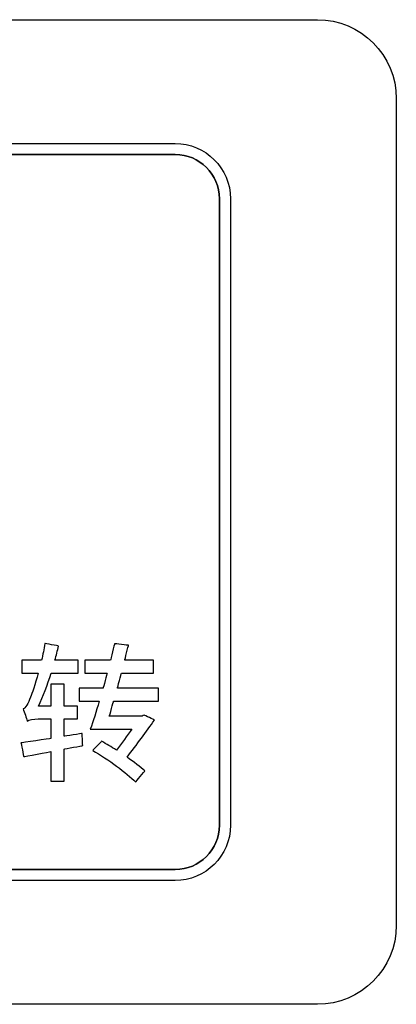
# Model space of a CAD drawing. Header units: millimetres. Extents: x 7205 to 9529, y -660 to 140.
# Tile 63 of 193: x 7605.62 to 7612.77, y -452.51 to -433.81. Entities that reach past the tile are written whole.
import ezdxf

# ---------------------------------------------------------------- set-up
doc = ezdxf.new("R2010")
doc.units = ezdxf.units.MM
doc.header["$LTSCALE"] = 3

msp = doc.modelspace()

# ---------------------------------------------------------------- linework, layer by layer
at = {"linetype": 'Continuous', "lineweight": 30}
for points in [[(7593.971, -433.807), (7593.971, -433.807), (7611.271, -433.807), (7611.271, -433.807)], [(7593.971, -433.807), (7593.971, -433.807), (7611.271, -433.807), (7611.271, -433.807)], [(7596.671, -436.157), (7596.671, -436.157), (7608.571, -436.157), (7608.571, -436.157)], [(7609.411, -449.107), (7609.411, -449.107), (7609.411, -437.207), (7609.411, -437.207)], [(7606.747, -446.502), (7606.747, -446.502), (7606.747, -446.75), (7606.747, -446.75)], [(7605.76, -447.129), (7605.785, -447.103), (7605.878, -447.086), (7605.971, -447.086)]]:
    msp.add_open_spline(points, degree=3, dxfattribs=at)
for points, knots in [([(7611.271, -433.807), (7611.271, -433.807), (7612.096, -433.807), (7612.771, -434.482), (7612.771, -435.307)], [0.1111111, 0.1111111, 0.1111111, 0.1111111, 0.1111111, 0.2222222, 0.2222222, 0.2222222, 0.2222222]), ([(7611.271, -433.807), (7611.271, -433.807), (7612.096, -433.807), (7612.771, -434.482), (7612.771, -435.307)], [0.1111111, 0.1111111, 0.1111111, 0.1111111, 0.1111111, 0.2222222, 0.2222222, 0.2222222, 0.2222222]), ([(7612.771, -435.307), (7612.771, -435.307), (7612.771, -435.307), (7612.771, -451.007), (7612.771, -451.007)], [0.2222222, 0.2222222, 0.2222222, 0.2222222, 0.2222222, 0.3333333, 0.3333333, 0.3333333, 0.3333333]), ([(7612.771, -435.307), (7612.771, -435.307), (7612.771, -435.307), (7612.771, -451.007), (7612.771, -451.007)], [0.2222222, 0.2222222, 0.2222222, 0.2222222, 0.2222222, 0.3333333, 0.3333333, 0.3333333, 0.3333333]), ([(7608.571, -436.157), (7608.571, -436.157), (7609.148, -436.157), (7609.621, -436.63), (7609.621, -437.207)], [0.1111111, 0.1111111, 0.1111111, 0.1111111, 0.1111111, 0.2222222, 0.2222222, 0.2222222, 0.2222222]), ([(7608.571, -436.367), (7608.571, -436.367), (7608.571, -436.367), (7600.514, -436.367), (7600.514, -436.367)], [0.18181818, 0.18181818, 0.18181818, 0.18181818, 0.18181819, 0.27272727, 0.27272727, 0.27272727, 0.27272727]), ([(7600.514, -436.367), (7600.514, -436.367), (7600.514, -436.367), (7608.571, -436.367), (7608.571, -436.367)], [0.09090909, 0.09090909, 0.09090909, 0.09090909, 0.0909091, 0.18181818, 0.18181818, 0.18181818, 0.18181818]), ([(7609.411, -437.207), (7609.411, -437.207), (7609.411, -436.745), (7609.033, -436.367), (7608.571, -436.367)], [0.09090909, 0.09090909, 0.09090909, 0.09090909, 0.0909091, 0.18181818, 0.18181818, 0.18181818, 0.18181818]), ([(7608.571, -436.367), (7608.571, -436.367), (7609.033, -436.367), (7609.411, -436.745), (7609.411, -437.207)], [0.18181818, 0.18181818, 0.18181818, 0.18181818, 0.18181819, 0.27272727, 0.27272727, 0.27272727, 0.27272727]), ([(7609.411, -437.207), (7609.411, -437.207), (7609.411, -437.207), (7609.411, -449.107), (7609.411, -449.107)], [0.27272727, 0.27272727, 0.27272727, 0.27272727, 0.27272728, 0.36363636, 0.36363636, 0.36363636, 0.36363636]), ([(7609.621, -437.207), (7609.621, -437.207), (7609.621, -437.207), (7609.621, -449.107), (7609.621, -449.107)], [0.2222222, 0.2222222, 0.2222222, 0.2222222, 0.2222222, 0.3333333, 0.3333333, 0.3333333, 0.3333333]), ([(7606.093, -445.655), (7606.093, -445.655), (7606.079, -445.76), (7606.059, -445.867), (7606.033, -445.971)], [0.76470588, 0.76470588, 0.76470588, 0.76470588, 0.76470589, 0.79411765, 0.79411765, 0.79411765, 0.79411765]), ([(7606.355, -445.703), (7606.355, -445.703), (7606.355, -445.703), (7606.093, -445.655), (7606.093, -445.655)], [0.73529412, 0.73529412, 0.73529412, 0.73529412, 0.73529413, 0.76470588, 0.76470588, 0.76470588, 0.76470588]), ([(7606.287, -445.971), (7606.287, -445.971), (7606.313, -445.881), (7606.335, -445.791), (7606.355, -445.703)], [0.70588235, 0.70588235, 0.70588235, 0.70588235, 0.70588236, 0.73529412, 0.73529412, 0.73529412, 0.73529412]), ([(7607.419, -445.658), (7607.419, -445.658), (7607.419, -445.658), (7607.343, -445.971), (7607.343, -445.971)], [0.77419355, 0.77419355, 0.77419355, 0.77419355, 0.77419356, 0.80645161, 0.80645161, 0.80645161, 0.80645161]), ([(7607.684, -445.689), (7607.684, -445.689), (7607.684, -445.689), (7607.419, -445.658), (7607.419, -445.658)], [0.74193548, 0.74193548, 0.74193548, 0.74193548, 0.74193549, 0.77419355, 0.77419355, 0.77419355, 0.77419355]), ([(7607.614, -445.971), (7607.614, -445.971), (7607.614, -445.971), (7607.684, -445.689), (7607.684, -445.689)], [0.70967742, 0.70967742, 0.70967742, 0.70967742, 0.70967743, 0.74193548, 0.74193548, 0.74193548, 0.74193548]), ([(7606.033, -445.971), (7606.033, -445.971), (7606.033, -445.971), (7605.658, -445.971), (7605.658, -445.971)], [0.79411765, 0.79411765, 0.79411765, 0.79411765, 0.79411766, 0.82352941, 0.82352941, 0.82352941, 0.82352941]), ([(7605.658, -445.971), (7605.658, -445.971), (7605.658, -445.971), (7605.658, -446.217), (7605.658, -446.217)], [0.82352941, 0.82352941, 0.82352941, 0.82352941, 0.82352942, 0.85294118, 0.85294118, 0.85294118, 0.85294118]), ([(7606.728, -445.971), (7606.728, -445.971), (7606.728, -445.971), (7606.287, -445.971), (7606.287, -445.971)], [0.67647059, 0.67647059, 0.67647059, 0.67647059, 0.6764706, 0.70588235, 0.70588235, 0.70588235, 0.70588235]), ([(7606.728, -446.217), (7606.728, -446.217), (7606.728, -446.217), (7606.728, -445.971), (7606.728, -445.971)], [0.64705882, 0.64705882, 0.64705882, 0.64705882, 0.64705883, 0.67647059, 0.67647059, 0.67647059, 0.67647059]), ([(7607.343, -445.971), (7607.343, -445.971), (7607.343, -445.971), (7606.852, -445.971), (7606.852, -445.971)], [0.80645161, 0.80645161, 0.80645161, 0.80645161, 0.80645162, 0.83870968, 0.83870968, 0.83870968, 0.83870968]), ([(7606.852, -445.971), (7606.852, -445.971), (7606.852, -445.971), (7606.852, -446.217), (7606.852, -446.217)], [0.83870968, 0.83870968, 0.83870968, 0.83870968, 0.83870969, 0.87096774, 0.87096774, 0.87096774, 0.87096774]), ([(7608.159, -445.971), (7608.159, -445.971), (7608.159, -445.971), (7607.614, -445.971), (7607.614, -445.971)], [0.67741935, 0.67741935, 0.67741935, 0.67741935, 0.67741936, 0.70967742, 0.70967742, 0.70967742, 0.70967742]), ([(7608.159, -446.217), (7608.159, -446.217), (7608.159, -446.217), (7608.159, -445.971), (7608.159, -445.971)], [0.64516129, 0.64516129, 0.64516129, 0.64516129, 0.6451613, 0.67741935, 0.67741935, 0.67741935, 0.67741935]), ([(7605.658, -446.217), (7605.658, -446.217), (7605.658, -446.217), (7605.971, -446.217), (7605.971, -446.217)], [0.85294118, 0.85294118, 0.85294118, 0.85294118, 0.85294119, 0.88235294, 0.88235294, 0.88235294, 0.88235294]), ([(7605.971, -446.217), (7605.971, -446.217), (7605.912, -446.434), (7605.85, -446.609), (7605.825, -446.674)], [0.88235294, 0.88235294, 0.88235294, 0.88235294, 0.88235295, 0.91176471, 0.91176471, 0.91176471, 0.91176471]), ([(7605.974, -446.846), (7605.974, -446.846), (7606.059, -446.66), (7606.143, -446.443), (7606.217, -446.217)], [0.58823529, 0.58823529, 0.58823529, 0.58823529, 0.5882353, 0.61764706, 0.61764706, 0.61764706, 0.61764706]), ([(7606.217, -446.217), (7606.217, -446.217), (7606.217, -446.217), (7606.728, -446.217), (7606.728, -446.217)], [0.61764706, 0.61764706, 0.61764706, 0.61764706, 0.61764707, 0.64705882, 0.64705882, 0.64705882, 0.64705882]), ([(7606.852, -446.217), (7606.852, -446.217), (7606.852, -446.217), (7607.278, -446.217), (7607.278, -446.217)], [0.87096774, 0.87096774, 0.87096774, 0.87096774, 0.87096775, 0.90322581, 0.90322581, 0.90322581, 0.90322581]), ([(7607.278, -446.217), (7607.278, -446.217), (7607.278, -446.217), (7607.202, -446.502), (7607.202, -446.502)], [0.90322581, 0.90322581, 0.90322581, 0.90322581, 0.90322582, 0.93548387, 0.93548387, 0.93548387, 0.93548387]), ([(7607.473, -446.502), (7607.473, -446.502), (7607.473, -446.502), (7607.549, -446.217), (7607.549, -446.217)], [0.58064516, 0.58064516, 0.58064516, 0.58064516, 0.58064517, 0.61290323, 0.61290323, 0.61290323, 0.61290323]), ([(7607.549, -446.217), (7607.549, -446.217), (7607.549, -446.217), (7608.159, -446.217), (7608.159, -446.217)], [0.61290323, 0.61290323, 0.61290323, 0.61290323, 0.61290324, 0.64516129, 0.64516129, 0.64516129, 0.64516129]), ([(7606.462, -446.429), (7606.462, -446.429), (7606.462, -446.429), (7606.206, -446.429), (7606.206, -446.429)], [0.5, 0.5, 0.5, 0.5, 0.50000001, 0.52941176, 0.52941176, 0.52941176, 0.52941176]), ([(7606.206, -446.429), (7606.206, -446.429), (7606.206, -446.429), (7606.206, -446.846), (7606.206, -446.846)], [0.52941176, 0.52941176, 0.52941176, 0.52941176, 0.52941177, 0.55882353, 0.55882353, 0.55882353, 0.55882353]), ([(7606.462, -446.846), (7606.462, -446.846), (7606.462, -446.846), (7606.462, -446.429), (7606.462, -446.429)], [0.47058824, 0.47058824, 0.47058824, 0.47058824, 0.47058825, 0.5, 0.5, 0.5, 0.5]), ([(7607.202, -446.502), (7607.202, -446.502), (7607.202, -446.502), (7606.747, -446.502), (7606.747, -446.502)], [0.93548387, 0.93548387, 0.93548387, 0.93548387, 0.93548388, 1, 1, 1, 1]), ([(7608.257, -446.502), (7608.257, -446.502), (7608.257, -446.502), (7607.473, -446.502), (7607.473, -446.502)], [0.5483871, 0.5483871, 0.5483871, 0.5483871, 0.54838711, 0.58064516, 0.58064516, 0.58064516, 0.58064516]), ([(7608.257, -446.75), (7608.257, -446.75), (7608.257, -446.75), (7608.257, -446.502), (7608.257, -446.502)], [0.51612903, 0.51612903, 0.51612903, 0.51612903, 0.51612904, 0.5483871, 0.5483871, 0.5483871, 0.5483871]), ([(7605.825, -446.674), (7605.825, -446.674), (7605.774, -446.795), (7605.731, -446.883), (7605.681, -446.897)], [0.91176471, 0.91176471, 0.91176471, 0.91176471, 0.91176472, 0.94117647, 0.94117647, 0.94117647, 0.94117647]), ([(7605.681, -446.897), (7605.681, -446.897), (7605.709, -446.962), (7605.748, -447.078), (7605.76, -447.129)], [0.94117647, 0.94117647, 0.94117647, 0.94117647, 0.94117648, 1, 1, 1, 1]), ([(7606.206, -446.846), (7606.206, -446.846), (7606.206, -446.846), (7605.974, -446.846), (7605.974, -446.846)], [0.55882353, 0.55882353, 0.55882353, 0.55882353, 0.55882354, 0.58823529, 0.58823529, 0.58823529, 0.58823529]), ([(7606.716, -446.846), (7606.716, -446.846), (7606.716, -446.846), (7606.462, -446.846), (7606.462, -446.846)], [0.44117647, 0.44117647, 0.44117647, 0.44117647, 0.44117648, 0.47058824, 0.47058824, 0.47058824, 0.47058824]), ([(7606.716, -447.086), (7606.716, -447.086), (7606.716, -447.086), (7606.716, -446.846), (7606.716, -446.846)], [0.41176471, 0.41176471, 0.41176471, 0.41176471, 0.41176472, 0.44117647, 0.44117647, 0.44117647, 0.44117647]), ([(7606.747, -446.75), (7606.747, -446.75), (7606.747, -446.75), (7607.128, -446.75), (7607.128, -446.75)], [0.03225806, 0.03225806, 0.03225806, 0.03225806, 0.03225807, 0.06451613, 0.06451613, 0.06451613, 0.06451613]), ([(7607.128, -446.75), (7607.128, -446.75), (7607.069, -446.951), (7607.013, -447.134), (7606.959, -447.281)], [0.06451613, 0.06451613, 0.06451613, 0.06451613, 0.06451614, 0.09677419, 0.09677419, 0.09677419, 0.09677419]), ([(7607.32, -447.033), (7607.32, -447.033), (7607.32, -447.033), (7607.402, -446.75), (7607.402, -446.75)], [0.4516129, 0.4516129, 0.4516129, 0.4516129, 0.45161291, 0.48387097, 0.48387097, 0.48387097, 0.48387097]), ([(7607.402, -446.75), (7607.402, -446.75), (7607.402, -446.75), (7608.257, -446.75), (7608.257, -446.75)], [0.48387097, 0.48387097, 0.48387097, 0.48387097, 0.48387098, 0.51612903, 0.51612903, 0.51612903, 0.51612903]), ([(7605.971, -447.086), (7605.971, -447.086), (7605.971, -447.086), (7606.206, -447.086), (7606.206, -447.086)], [0.02941176, 0.02941176, 0.02941176, 0.02941176, 0.02941177, 0.05882353, 0.05882353, 0.05882353, 0.05882353]), ([(7606.206, -447.086), (7606.206, -447.086), (7606.206, -447.086), (7606.206, -447.459), (7606.206, -447.459)], [0.05882353, 0.05882353, 0.05882353, 0.05882353, 0.05882354, 0.08823529, 0.08823529, 0.08823529, 0.08823529]), ([(7606.462, -447.416), (7606.462, -447.416), (7606.462, -447.416), (7606.462, -447.086), (7606.462, -447.086)], [0.35294118, 0.35294118, 0.35294118, 0.35294118, 0.35294119, 0.38235294, 0.38235294, 0.38235294, 0.38235294]), ([(7606.462, -447.086), (7606.462, -447.086), (7606.462, -447.086), (7606.716, -447.086), (7606.716, -447.086)], [0.38235294, 0.38235294, 0.38235294, 0.38235294, 0.38235295, 0.41176471, 0.41176471, 0.41176471, 0.41176471]), ([(7607.944, -447.033), (7607.944, -447.033), (7607.944, -447.033), (7607.32, -447.033), (7607.32, -447.033)], [0.41935484, 0.41935484, 0.41935484, 0.41935484, 0.41935485, 0.4516129, 0.4516129, 0.4516129, 0.4516129]), ([(7607.656, -447.814), (7607.656, -447.814), (7607.837, -447.58), (7608.032, -447.32), (7608.175, -447.109)], [0.32258065, 0.32258065, 0.32258065, 0.32258065, 0.32258066, 0.35483871, 0.35483871, 0.35483871, 0.35483871]), ([(7607.986, -447.016), (7607.986, -447.016), (7607.986, -447.016), (7607.944, -447.033), (7607.944, -447.033)], [0.38709677, 0.38709677, 0.38709677, 0.38709677, 0.38709678, 0.41935484, 0.41935484, 0.41935484, 0.41935484]), ([(7608.175, -447.109), (7608.175, -447.109), (7608.175, -447.109), (7607.986, -447.016), (7607.986, -447.016)], [0.35483871, 0.35483871, 0.35483871, 0.35483871, 0.35483872, 0.38709677, 0.38709677, 0.38709677, 0.38709677]), ([(7606.959, -447.281), (7606.959, -447.281), (7606.959, -447.281), (7607.749, -447.281), (7607.749, -447.281)], [0.09677419, 0.09677419, 0.09677419, 0.09677419, 0.0967742, 0.12903226, 0.12903226, 0.12903226, 0.12903226]), ([(7607.749, -447.281), (7607.749, -447.281), (7607.659, -447.405), (7607.555, -447.546), (7607.453, -447.679)], [0.12903226, 0.12903226, 0.12903226, 0.12903226, 0.12903227, 0.16129032, 0.16129032, 0.16129032, 0.16129032]), ([(7606.206, -447.459), (7606.206, -447.459), (7606.206, -447.459), (7605.641, -447.543), (7605.641, -447.543)], [0.08823529, 0.08823529, 0.08823529, 0.08823529, 0.0882353, 0.11764706, 0.11764706, 0.11764706, 0.11764706]), ([(7606.804, -447.363), (7606.804, -447.363), (7606.804, -447.363), (7606.462, -447.416), (7606.462, -447.416)], [0.32352941, 0.32352941, 0.32352941, 0.32352941, 0.32352942, 0.35294118, 0.35294118, 0.35294118, 0.35294118]), ([(7606.815, -447.594), (7606.815, -447.594), (7606.815, -447.594), (7606.804, -447.363), (7606.804, -447.363)], [0.29411765, 0.29411765, 0.29411765, 0.29411765, 0.29411766, 0.32352941, 0.32352941, 0.32352941, 0.32352941]), ([(7605.641, -447.543), (7605.641, -447.543), (7605.641, -447.543), (7605.695, -447.803), (7605.695, -447.803)], [0.11764706, 0.11764706, 0.11764706, 0.11764706, 0.11764707, 0.14705882, 0.14705882, 0.14705882, 0.14705882]), ([(7606.462, -447.659), (7606.462, -447.659), (7606.462, -447.659), (7606.815, -447.594), (7606.815, -447.594)], [0.26470588, 0.26470588, 0.26470588, 0.26470588, 0.26470589, 0.29411765, 0.29411765, 0.29411765, 0.29411765]), ([(7606.462, -448.266), (7606.462, -448.266), (7606.462, -448.266), (7606.462, -447.659), (7606.462, -447.659)], [0.23529412, 0.23529412, 0.23529412, 0.23529412, 0.23529413, 0.26470588, 0.26470588, 0.26470588, 0.26470588]), ([(7607.174, -447.512), (7607.174, -447.512), (7607.174, -447.512), (7607.004, -447.684), (7607.004, -447.684)], [0.19354839, 0.19354839, 0.19354839, 0.19354839, 0.1935484, 0.22580645, 0.22580645, 0.22580645, 0.22580645]), ([(7607.453, -447.679), (7607.453, -447.679), (7607.36, -447.62), (7607.264, -447.563), (7607.174, -447.512)], [0.16129032, 0.16129032, 0.16129032, 0.16129032, 0.16129033, 0.19354839, 0.19354839, 0.19354839, 0.19354839]), ([(7605.695, -447.803), (7605.695, -447.803), (7605.695, -447.803), (7606.206, -447.707), (7606.206, -447.707)], [0.14705882, 0.14705882, 0.14705882, 0.14705882, 0.14705883, 0.17647059, 0.17647059, 0.17647059, 0.17647059]), ([(7606.206, -447.707), (7606.206, -447.707), (7606.206, -447.707), (7606.206, -448.266), (7606.206, -448.266)], [0.17647059, 0.17647059, 0.17647059, 0.17647059, 0.1764706, 0.20588235, 0.20588235, 0.20588235, 0.20588235]), ([(7607.004, -447.684), (7607.004, -447.684), (7607.298, -447.854), (7607.648, -448.116), (7607.82, -448.283)], [0.22580645, 0.22580645, 0.22580645, 0.22580645, 0.22580646, 0.25806452, 0.25806452, 0.25806452, 0.25806452]), ([(7607.995, -448.074), (7607.995, -448.074), (7607.91, -447.998), (7607.792, -447.907), (7607.656, -447.814)], [0.29032258, 0.29032258, 0.29032258, 0.29032258, 0.29032259, 0.32258065, 0.32258065, 0.32258065, 0.32258065]), ([(7607.82, -448.283), (7607.82, -448.283), (7607.82, -448.283), (7607.995, -448.074), (7607.995, -448.074)], [0.25806452, 0.25806452, 0.25806452, 0.25806452, 0.25806453, 0.29032258, 0.29032258, 0.29032258, 0.29032258]), ([(7606.206, -448.266), (7606.206, -448.266), (7606.206, -448.266), (7606.462, -448.266), (7606.462, -448.266)], [0.20588235, 0.20588235, 0.20588235, 0.20588235, 0.20588236, 0.23529412, 0.23529412, 0.23529412, 0.23529412]), ([(7608.571, -449.947), (7608.571, -449.947), (7609.033, -449.947), (7609.411, -449.569), (7609.411, -449.107)], [0.8181818, 0.8181818, 0.8181818, 0.8181818, 0.8181818, 1, 1, 1, 1]), ([(7609.411, -449.107), (7609.411, -449.107), (7609.411, -449.569), (7609.033, -449.947), (7608.571, -449.947)], [0.36363636, 0.36363636, 0.36363636, 0.36363636, 0.36363637, 0.45454545, 0.45454545, 0.45454545, 0.45454545]), ([(7609.621, -449.107), (7609.621, -449.107), (7609.621, -449.685), (7609.148, -450.157), (7608.571, -450.157)], [0.3333333, 0.3333333, 0.3333333, 0.3333333, 0.3333333, 0.4444444, 0.4444444, 0.4444444, 0.4444444]), ([(7596.671, -449.947), (7596.671, -449.947), (7596.671, -449.947), (7608.571, -449.947), (7608.571, -449.947)], [0.72727273, 0.72727273, 0.72727273, 0.72727273, 0.72727274, 0.81818182, 0.81818182, 0.81818182, 0.81818182]), ([(7608.571, -449.947), (7608.571, -449.947), (7608.571, -449.947), (7596.671, -449.947), (7596.671, -449.947)], [0.45454545, 0.45454545, 0.45454545, 0.45454545, 0.45454546, 0.54545455, 0.54545455, 0.54545455, 0.54545455]), ([(7608.571, -450.157), (7608.571, -450.157), (7608.571, -450.157), (7596.671, -450.157), (7596.671, -450.157)], [0.4444444, 0.4444444, 0.4444444, 0.4444444, 0.4444445, 0.5555556, 0.5555556, 0.5555556, 0.5555556]), ([(7612.771, -451.007), (7612.771, -451.007), (7612.771, -451.832), (7612.096, -452.507), (7611.271, -452.507)], [0.3333333, 0.3333333, 0.3333333, 0.3333333, 0.3333333, 0.4444444, 0.4444444, 0.4444444, 0.4444444]), ([(7612.771, -451.007), (7612.771, -451.007), (7612.771, -451.832), (7612.096, -452.507), (7611.271, -452.507)], [0.3333333, 0.3333333, 0.3333333, 0.3333333, 0.3333333, 0.4444444, 0.4444444, 0.4444444, 0.4444444]), ([(7611.271, -452.507), (7611.271, -452.507), (7611.271, -452.507), (7593.971, -452.507), (7593.971, -452.507)], [0.4444444, 0.4444444, 0.4444444, 0.4444444, 0.4444445, 0.5555556, 0.5555556, 0.5555556, 0.5555556]), ([(7611.271, -452.507), (7611.271, -452.507), (7611.271, -452.507), (7593.971, -452.507), (7593.971, -452.507)], [0.4444444, 0.4444444, 0.4444444, 0.4444444, 0.4444445, 0.5555556, 0.5555556, 0.5555556, 0.5555556])]:
    msp.add_open_spline(points, degree=3, knots=knots, dxfattribs=at)

doc.saveas('drawing.dxf')
